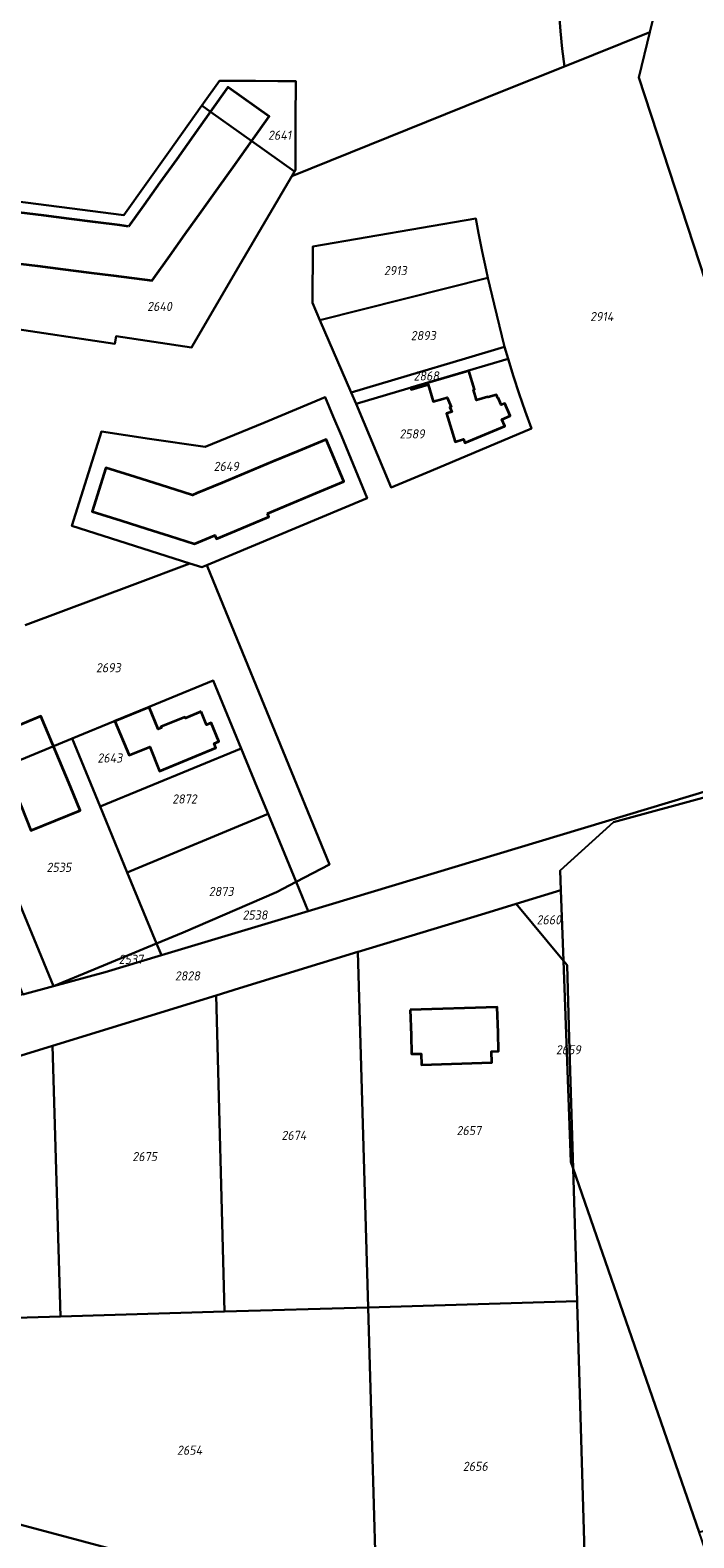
# Model space of a CAD drawing. Extents: x 177930 to 190767, y 381068 to 392034.
# Tile 93 of 256: x 181612 to 181743, y 385643 to 385939. Entities that reach past the tile are written whole.
import ezdxf
from ezdxf.enums import TextEntityAlignment as Align

# ---------------------------------------------------------------- set-up
doc = ezdxf.new("R2010")
doc.units = 0
for name, color, linetype, lineweight in [('B-XX-KG-GRENS_PERCEEL-GV', 150, 'Continuous', 25), ('B-XX-KG-GRENS_PERCEEL-S', 150, 'Continuous', 25), ('B-XX-OG-BEBOUWING-G', 7, 'Continuous', 35)]:
    doc.layers.add(name, color=color, linetype=linetype, lineweight=lineweight)
doc.styles.add('NLCS-ISO', font='NLCS-ISO.ttf', dxfattribs={"height": 1.8})

# ---------------------------------------------------------------- blocks, each defined once
blk = doc.blocks.new('SKG-PERCEELNUMMER-SO')
at = {"layer": 'DefPoints'}
blk.add_point((0, 0), dxfattribs=at)
at = {"style": 'NLCS-ISO', "oblique": 10, "flags": 1}
blk.add_attdef('GEMEENTECODE', text='', height=1.8, dxfattribs=at).set_placement((-0.5, 2.55), align=Align.MIDDLE_RIGHT)
blk.add_attdef('SECTIE', text='', height=1.8, dxfattribs=at).set_placement((0.5, 2.5), align=Align.MIDDLE_LEFT)
at = {"style": 'NLCS-ISO', "oblique": 10}
blk.add_attdef('PERCEELNUMMER', text='', height=1.8, dxfattribs=at).set_placement((0, 0), align=Align.MIDDLE_CENTER)

msp = doc.modelspace()

# ---------------------------------------------------------------- linework, layer by layer
at = {"layer": 'B-XX-KG-GRENS_PERCEEL-GV'}
for points in [[(181775.144, 385798.549), (181783.476, 385801.06), (181777.625, 385832.555), (181774.265, 385867.613), (181774.042, 385877.789), (181771.611, 385877.066), (181762.884, 385893.27), (181757.82, 385910.516), (181760.827, 385932.252), (181774.568, 385936.364), (181774.778, 385947.693), (181764.85, 385950.036), (181770.428, 385973.786), (181775, 385993.252), (181775.676, 385996.128), (181776.036, 386015.544), (181789.865, 386074.398), (181768.639, 386078.489), (181749.194, 385999.514), (181734.299, 385939.016), (181732.091, 385930.05)], [(181664.312, 385911.558), (181664.522, 385911.918), (181664.522, 385918.643), (181664.533, 385924.938), (181664.547, 385926.169), (181664.562, 385929.345), (181661.042, 385929.362), (181656.642, 385929.379), (181652.245, 385929.398), (181649.544, 385929.409), (181646.07, 385924.54), (181647.769, 385923.331), (181655.884, 385917.556)], [(181605.158, 385906.249), (181604.896, 385904.172), (181603.649, 385894.297), (181602.608, 385886.052), (181602.048, 385881.622), (181607.071, 385880.91), (181628.957, 385877.641), (181629.177, 385879.116), (181644.034, 385876.914), (181653.709, 385893.426), (181663.784, 385910.656), (181664.312, 385911.558), (181655.884, 385917.556), (181647.769, 385923.331), (181646.07, 385924.54), (181639.485, 385915.309), (181630.681, 385902.974)], [(181667.859, 385885.737), (181667.91, 385896.766), (181699.993, 385902.278), (181700.52, 385899.439), (181701.244, 385895.821), (181702.02, 385892.215), (181702.381, 385890.646), (181702.364, 385890.642), (181703.618, 385885.409), (181705.644, 385877.02), (181706.369, 385874.651), (181707.425, 385871.2), (181708.545, 385867.77), (181709.729, 385864.361), (181710.977, 385860.975), (181691.213, 385852.662), (181683.378, 385849.366), (181676.452, 385865.808), (181675.502, 385868.063), (181669.319, 385882.301)], [(181699.993, 385902.278), (181667.91, 385896.766), (181667.859, 385885.737), (181669.319, 385882.301), (181702.364, 385890.642), (181702.381, 385890.646), (181702.02, 385892.215), (181701.244, 385895.821), (181700.52, 385899.439)], [(181686.501, 385871.331), (181697.957, 385874.735), (181705.644, 385877.02), (181703.618, 385885.409), (181702.364, 385890.642), (181669.319, 385882.301), (181675.502, 385868.063)], [(181694.395, 385871.111), (181706.369, 385874.651), (181705.644, 385877.02), (181697.957, 385874.735), (181686.501, 385871.331), (181675.502, 385868.063), (181676.452, 385865.808)], [(181710.977, 385860.975), (181709.729, 385864.361), (181708.545, 385867.77), (181707.425, 385871.2), (181706.369, 385874.651), (181694.395, 385871.111), (181676.452, 385865.808), (181683.378, 385849.366), (181691.213, 385852.662)], [(181647.024, 385834.072), (181678.633, 385847.255), (181673.539, 385859.533), (181671.96, 385863.302), (181670.372, 385867.134), (181658.265, 385862.102), (181646.713, 385857.349), (181635.738, 385858.956), (181626.333, 385860.361), (181620.452, 385841.821), (181643.716, 385834.402), (181646.039, 385833.662)], [(181648.289, 385811.377), (181620.512, 385799.913), (181626.022, 385786.56), (181653.832, 385797.958)], [(181600.211, 385791.535), (181616.866, 385751.158), (181624.803, 385754.442), (181637.159, 385759.574), (181631.378, 385773.581), (181626.022, 385786.56), (181620.512, 385799.913)], [(181659.141, 385785.087), (181656.997, 385790.297), (181653.832, 385797.958), (181626.022, 385786.56), (181631.378, 385773.581)], [(181600.211, 385791.535), (181594.168, 385789.041), (181610.817, 385749.539), (181616.866, 385751.158)], [(181717.968, 385755.305), (181718.398, 385740.923), (181719.166, 385715.248), (181743.966, 385643.685), (181785.442, 385656.502), (181804.787, 385662.48), (181800.214, 385681.21), (181797.199, 385690.161), (181793.252, 385701.519), (181788.268, 385715.638), (181783.105, 385729.899), (181778.918, 385741.131), (181774.645, 385752.371), (181768.186, 385767.133), (181761.517, 385780.862), (181758.387, 385782.539), (181758.015, 385782.725), (181746.16, 385788.652), (181727.148, 385783.444), (181716.632, 385773.967), (181716.772, 385770.069), (181717.275, 385756.14)], [(181637.159, 385759.574), (181642.414, 385761.757), (181660.771, 385769.648), (181664.653, 385771.691), (181659.141, 385785.087), (181631.378, 385773.581)], [(181638.119, 385757.248), (181667.02, 385765.959), (181664.653, 385771.691), (181660.771, 385769.648), (181642.414, 385761.757), (181637.159, 385759.574)], [(181719.947, 385689.146), (181719.166, 385715.248), (181718.701, 385716.591), (181717.275, 385756.14), (181707.959, 385767.365), (181701.765, 385765.464), (181676.838, 385757.933), (181676.762, 385757.91), (181678.814, 385687.94)], [(181707.959, 385767.365), (181717.275, 385756.14), (181716.772, 385770.069)], [(181616.866, 385751.158), (181627.032, 385753.906), (181638.119, 385757.248), (181637.159, 385759.574), (181624.803, 385754.442)], [(181648.866, 385749.333), (181650.565, 385687.112), (181678.814, 385687.94), (181676.762, 385757.91), (181653.511, 385750.762)], [(181717.968, 385755.305), (181717.275, 385756.14), (181718.701, 385716.591), (181719.166, 385715.248), (181718.398, 385740.923)], [(181618.23, 385686.164), (181650.565, 385687.112), (181648.866, 385749.333), (181616.667, 385739.434)], [(181616.667, 385739.434), (181578.02, 385727.552), (181579.267, 385685.021), (181602.846, 385685.713), (181618.23, 385686.164)], [(181719.166, 385715.248), (181719.947, 385689.146), (181719.958, 385688.783), (181722.163, 385615.074), (181729.084, 385613.159), (181757.016, 385605.589), (181747.37, 385633.863), (181743.966, 385643.685)], [(181602.846, 385685.713), (181603.985, 385646.854), (181609.279, 385645.437), (181650.766, 385634.331), (181680.623, 385626.26), (181679.618, 385660.527), (181678.814, 385687.94), (181650.565, 385687.112), (181618.23, 385686.164)], [(181679.618, 385660.527), (181680.623, 385626.26), (181686.146, 385624.767), (181703.564, 385620.221), (181722.163, 385615.074), (181719.958, 385688.783), (181719.947, 385689.146), (181678.814, 385687.94)]]:
    msp.add_lwpolyline(points, close=True, dxfattribs=at)
for points in [[(181716.439, 385942.683), (181716.703, 385939.196), (181717.044, 385935.716), (181717.462, 385932.244), (181734.299, 385939.016), (181749.194, 385999.514)], [(181605.158, 385906.249), (181630.681, 385902.974), (181639.485, 385915.309), (181646.07, 385924.54), (181649.544, 385929.409), (181652.245, 385929.398), (181656.642, 385929.379), (181661.042, 385929.362), (181664.562, 385929.345), (181664.547, 385926.169), (181664.533, 385924.938), (181664.522, 385918.643), (181664.522, 385911.918), (181664.312, 385911.558), (181663.784, 385910.656), (181705.617, 385927.481), (181717.462, 385932.244), (181717.044, 385935.716), (181716.703, 385939.196), (181716.439, 385942.683)], [(181611.289, 385822.265), (181632.873, 385830.344), (181643.716, 385834.402), (181620.452, 385841.821), (181626.333, 385860.361), (181635.738, 385858.956), (181646.713, 385857.349), (181658.265, 385862.102), (181670.372, 385867.134), (181671.96, 385863.302), (181673.539, 385859.533), (181678.633, 385847.255), (181647.024, 385834.072), (181650.854, 385824.724), (181671.181, 385775.116), (181664.653, 385771.691), (181667.02, 385765.959), (181775.144, 385798.549), (181732.091, 385930.05), (181734.299, 385939.016), (181717.462, 385932.244), (181705.617, 385927.481), (181663.784, 385910.656), (181653.709, 385893.426), (181644.034, 385876.914), (181629.177, 385879.116), (181628.957, 385877.641), (181607.071, 385880.91)], [(181600.211, 385791.535), (181620.512, 385799.913), (181648.289, 385811.377), (181653.832, 385797.958), (181656.997, 385790.297), (181659.141, 385785.087), (181664.653, 385771.691), (181671.181, 385775.116), (181650.854, 385824.724), (181647.024, 385834.072), (181646.039, 385833.662), (181643.716, 385834.402), (181632.873, 385830.344), (181611.289, 385822.265)], [(181775.144, 385798.549), (181667.02, 385765.959), (181638.119, 385757.248), (181627.032, 385753.906), (181616.866, 385751.158), (181610.817, 385749.539), (181589.424, 385743.815), (181571.572, 385739.503), (181571.385, 385739.458), (181571.068, 385736.259), (181553.463, 385731.327), (181552.201, 385734.985), (181545.783, 385734.056), (181541.709, 385733.467), (181522.498, 385731.554), (181505.913, 385730.89), (181482.461, 385730.266), (181470.927, 385731.281), (181449.554, 385735.381), (181408.438, 385749.32), (181378.372, 385764.393), (181349.15, 385778.996)], [(181578.02, 385727.552), (181616.667, 385739.434), (181648.866, 385749.333), (181653.511, 385750.762), (181676.762, 385757.91), (181676.838, 385757.933), (181701.765, 385765.464), (181707.959, 385767.365), (181716.772, 385770.069), (181716.632, 385773.967), (181727.148, 385783.444), (181746.16, 385788.652)], [(181650.766, 385634.331), (181609.279, 385645.437), (181603.985, 385646.854), (181573.315, 385655.065), (181554.809, 385659.97), (181492.913, 385676.377), (181491.935, 385676.633), (181413.716, 385697.116), (181405.023, 385699.442), (181379.241, 385706.341), (181344.071, 385715.694), (181269.041, 385735.663), (181195.935, 385754.998), (181117.401, 385775.863)]]:
    msp.add_lwpolyline(points, dxfattribs=at)
at = {"layer": 'B-XX-OG-BEBOUWING-G'}
for points in [[(181651.397, 385928.025), (181651.206, 385928.161), (181647.797, 385923.381)], [(181655.908, 385917.6), (181659.313, 385922.378), (181651.397, 385928.025)], [(181647.797, 385923.381), (181644.429, 385918.659)], [(181644.429, 385918.659), (181641.119, 385914.019)], [(181652.541, 385912.877), (181655.908, 385917.6)], [(181641.119, 385914.019), (181637.808, 385909.379)], [(181649.233, 385908.235), (181652.541, 385912.877)], [(181637.808, 385909.379), (181634.633, 385904.927)], [(181645.925, 385903.594), (181649.233, 385908.235)], [(181634.633, 385904.927), (181631.653, 385900.749)], [(181614.989, 385902.875), (181610.038, 385903.506)], [(181619.947, 385902.242), (181614.989, 385902.875)], [(181625.113, 385901.583), (181619.947, 385902.242)], [(181629.943, 385900.967), (181625.113, 385901.583)], [(181631.653, 385900.749), (181629.943, 385900.967)], [(181642.751, 385899.141), (181645.925, 385903.594)], [(181639.772, 385894.962), (181642.751, 385899.141)], [(181608.771, 385893.604), (181613.722, 385892.97)], [(181613.722, 385892.97), (181618.68, 385892.336)], [(181618.68, 385892.336), (181623.846, 385891.675)], [(181628.676, 385891.058), (181636.295, 385890.083), (181639.772, 385894.962)], [(181623.846, 385891.675), (181628.676, 385891.058)], [(181665.048, 385856.525), (181660.069, 385854.447)], [(181668.512, 385848.224), (181674.02, 385850.523), (181670.556, 385858.824), (181665.048, 385856.525)], [(181660.069, 385854.447), (181655.084, 385852.367)], [(181632.899, 385851.435), (181627.198, 385853.248), (181624.455, 385844.638), (181630.181, 385842.83)], [(181638.042, 385849.8), (181632.899, 385851.435)], [(181655.084, 385852.367), (181650.089, 385850.282)], [(181642.401, 385848.414), (181638.042, 385849.8)], [(181645.106, 385848.202), (181644.223, 385847.834), (181642.401, 385848.414)], [(181650.089, 385850.282), (181645.106, 385848.202)], [(181663.533, 385846.146), (181668.512, 385848.224)], [(181658.977, 385844.245), (181663.533, 385846.146)], [(181630.181, 385842.83), (181635.328, 385841.205)], [(181653.846, 385841.28), (181659.27, 385843.544), (181658.977, 385844.245)], [(181635.328, 385841.205), (181639.689, 385839.828)], [(181639.689, 385839.828), (181644.648, 385838.262), (181648.571, 385839.898)], [(181648.571, 385839.898), (181648.661, 385839.935), (181648.966, 385839.244), (181653.846, 385841.28)]]:
    msp.add_lwpolyline(points, dxfattribs=at)
for points in [[(181704.428, 385867.001), (181704.346, 385866.963), (181704.098, 385867.601), (181702.437, 385867.101), (181702.412, 385867.187), (181700.167, 385866.527), (181699.949, 385867.26), (181699.55, 385868.597), (181699.761, 385868.66), (181698.666, 385872.337), (181687.199, 385868.948), (181687.294, 385868.649), (181690.621, 385869.636), (181691.631, 385866.254), (181693.506, 385866.814), (181694.365, 385867.073), (181695.13, 385865.22), (181694.927, 385865.135), (181695.306, 385864.234), (181694.271, 385863.927), (181695.925, 385858.356), (181697.581, 385858.846), (181697.877, 385858.141), (181705.706, 385861.441), (181705.149, 385862.763), (181706.756, 385863.442), (181705.726, 385865.878), (181705.035, 385865.592)], [(181645.912, 385805.221), (181642.824, 385803.949), (181642.74, 385804.153), (181638.015, 385802.207), (181638.099, 385802.003), (181637.479, 385801.748), (181635.678, 385806.122), (181628.964, 385803.33), (181631.737, 385796.633), (181635.802, 385798.316), (181637.758, 385793.514), (181648.852, 385798.083), (181648.494, 385798.952), (181649.446, 385799.344), (181647.931, 385803.025), (181646.978, 385802.632)], [(181604.704, 385800.32), (181610.551, 385786.473), (181612.429, 385781.84), (181622.12, 385785.768), (181620.241, 385790.402), (181614.387, 385804.314)], [(181687.104, 385746.523), (181687.259, 385741.526), (181687.369, 385737.827), (181689.278, 385737.885), (181689.345, 385735.697), (181703.168, 385736.117), (181703.101, 385738.316), (181704.5, 385738.359), (181704.394, 385742.057), (181704.239, 385747.055)]]:
    msp.add_lwpolyline(points, close=True, dxfattribs=at)

# ---------------------------------------------------------------- block references
at = {"layer": 'B-XX-KG-GRENS_PERCEEL-S'}
for p, values in [((181661.401, 385918.702), {'PERCEELNUMMER': '2641'}), ((181684.176, 385892.055), {'PERCEELNUMMER': '2913'}), ((181637.752, 385885.001), {'PERCEELNUMMER': '2640'}), ((181724.82, 385883.005), {'PERCEELNUMMER': '2914'}), ((181689.679, 385879.254), {'PERCEELNUMMER': '2893'}), ((181690.265, 385871.312), {'PERCEELNUMMER': '2868'}), ((181687.472, 385859.896), {'PERCEELNUMMER': '2589'}), ((181650.889, 385853.509), {'PERCEELNUMMER': '2649'}), ((181627.679, 385813.872), {'PERCEELNUMMER': '2693'}), ((181627.975, 385796.099), {'PERCEELNUMMER': '2643'}), ((181642.66, 385788.027), {'PERCEELNUMMER': '2872'}), ((181617.938, 385774.572), {'PERCEELNUMMER': '2535'}), ((181649.883, 385769.822), {'PERCEELNUMMER': '2873'}), ((181656.539, 385765.178), {'PERCEELNUMMER': '2538'}), ((181714.396, 385764.237), {'PERCEELNUMMER': '2660'}), ((181632.132, 385756.462), {'PERCEELNUMMER': '2537'}), ((181643.238, 385753.197), {'PERCEELNUMMER': '2828'}), ((181718.25, 385738.653), {'PERCEELNUMMER': '2659'}), ((181698.651, 385722.747), {'PERCEELNUMMER': '2657'}), ((181664.204, 385721.795), {'PERCEELNUMMER': '2674'}), ((181634.831, 385717.629), {'PERCEELNUMMER': '2675'}), ((181643.671, 385659.822), {'PERCEELNUMMER': '2654'}), ((181699.923, 385656.644), {'PERCEELNUMMER': '2656'})]:
    msp.add_blockref('SKG-PERCEELNUMMER-SO', p, dxfattribs=at).add_auto_attribs(values)

doc.saveas('drawing.dxf')
